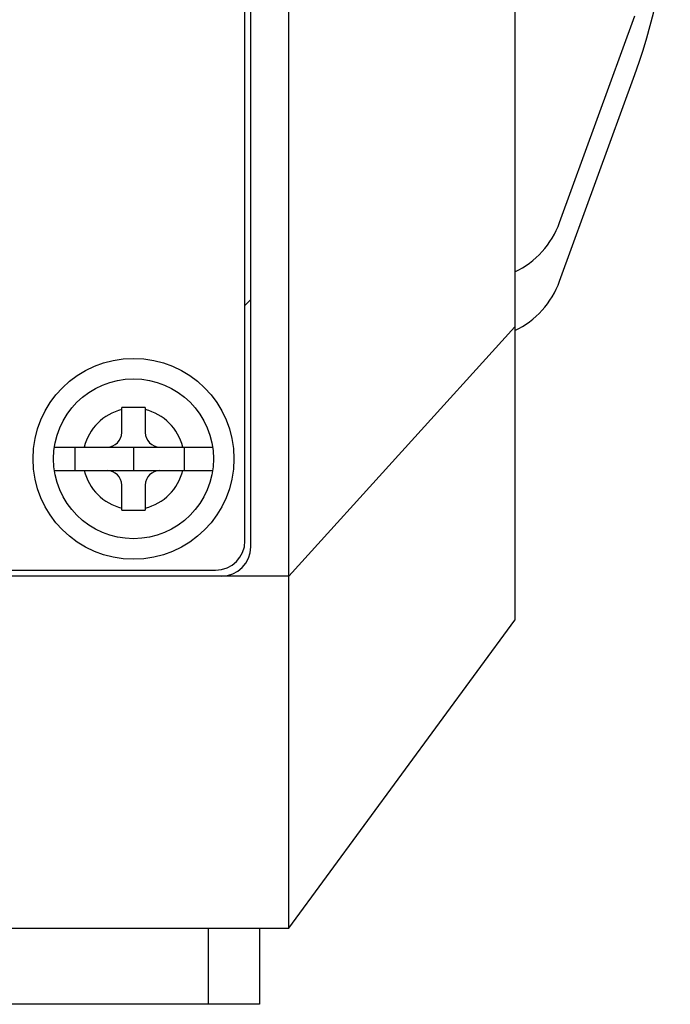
# Model space of a CAD drawing. Header units: millimetres. Extents: x 0 to 2731, y -3524 to -2222.
# Tile 88 of 221: x 1242 to 1264, y -2603 to -2570. Entities that reach past the tile are written whole.
import ezdxf

# ---------------------------------------------------------------- set-up
doc = ezdxf.new("R2010")
doc.units = ezdxf.units.MM
doc.header["$LTSCALE"] = 46.255
doc.layers.add('00_COMPONENTS', color=7, linetype='CONTINUOUS')

msp = doc.modelspace()

# ---------------------------------------------------------------- linework, layer by layer
at = {"layer": '00_COMPONENTS', "color": 7}
for p, q in [((1250.883, -2600.891), (1250.883, -2397.891)), ((1258.583, -2408.391), (1258.583, -2590.391)), ((1249.383, -2587.691), (1249.383, -2411.091)), ((1249.583, -2587.891), (1249.583, -2410.891)), ((1260.11, -2576.836), (1262.677, -2569.783)), ((1260.11, -2578.836), (1262.677, -2571.783)), ((1245.183, -2583.991), (1245.183, -2583.143)), ((1245.983, -2583.143), (1245.983, -2583.991)), ((1242.888, -2584.491), (1248.279, -2584.491)), ((1243.583, -2584.491), (1243.583, -2585.291)), ((1245.583, -2584.491), (1245.583, -2585.291)), ((1247.315, -2584.491), (1247.315, -2585.291)), ((1242.888, -2585.291), (1248.279, -2585.291)), ((1245.183, -2586.639), (1245.183, -2585.791)), ((1245.983, -2585.791), (1245.983, -2586.639)), ((1187.583, -2588.691), (1248.383, -2588.691)), ((1248.583, -2588.891), (1187.483, -2588.891)), ((1250.883, -2600.891), (1258.583, -2590.391)), ((1187.583, -2600.891), (1250.883, -2600.891)), ((1249.883, -2600.891), (1249.883, -2603.491)), ((1249.883, -2603.491), (1190.383, -2603.491)), ((1249.883, -2603.491), (1190.383, -2603.491))]:
    msp.add_line(p, q, dxfattribs=at)
at = {"layer": '00_COMPONENTS', "color": 4}
for p, q in [((1249.383, -2579.665), (1249.583, -2579.465)), ((1250.883, -2588.891), (1258.583, -2580.391)), ((1250.883, -2588.891), (1248.583, -2588.891)), ((1248.133, -2600.891), (1248.133, -2603.491))]:
    msp.add_line(p, q, dxfattribs=at)
at = {"layer": '00_COMPONENTS', "color": 7}
for radius in [3.425, 2.725]:
    msp.add_circle((1245.583, -2584.891), radius, dxfattribs=at)
for centre, radius, start, end in [((1243.883, -2564.942), 20, 340, 0), ((1257.291, -2575.81), 3, 295.5216, 340), ((1257.291, -2577.81), 3, 295.5216, 340), ((1245.761, -2598.926), 15.784, 89.1925, 89.5201), ((1244.683, -2583.991), 0.5, 270, 0), ((1246.483, -2583.991), 0.5, 180, 270), ((1244.683, -2585.791), 0.5, 0, 90), ((1246.483, -2585.791), 0.5, 90, 180), ((1245.406, -2570.857), 15.784, 269.1925, 269.5201), ((1248.383, -2587.691), 1, 270, 0), ((1248.583, -2587.891), 1, 270, 0)]:
    msp.add_arc(centre, radius, start, end, dxfattribs=at)
at = {"layer": '00_COMPONENTS', "color": 4}
for start, end in [(103.408, 166.592), (13.408, 76.592), (193.408, 256.592), (283.408, 346.592)]:
    msp.add_arc((1245.583, -2584.891), 1.725, start, end, dxfattribs=at)
at = {"layer": '00_COMPONENTS', "color": 7}
for points in [[(1245.893, -2583.142), (1245.656, -2583.14), (1245.42, -2583.14), (1245.183, -2583.143)], [(1245.273, -2586.64), (1245.51, -2586.642), (1245.747, -2586.642), (1245.983, -2586.639)]]:
    msp.add_open_spline(points, degree=3, dxfattribs=at)

doc.saveas('drawing.dxf')
